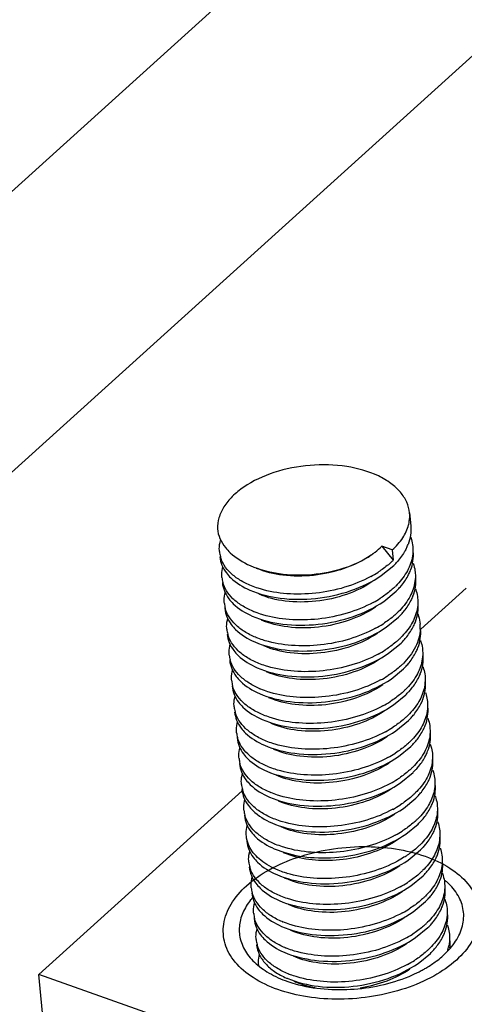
# Model space of a CAD drawing. Header units: millimetres. Extents: x -24622 to 57, y -1603 to 1112.
# Tile 62 of 219: x -23058.34 to -23051.43, y -316.62 to -301.3. Entities that reach past the tile are written whole.
import ezdxf

# ---------------------------------------------------------------- set-up
doc = ezdxf.new("R2010")
doc.units = ezdxf.units.MM
doc.layers.add('02___PRT_ALL_AXES', color=7, linetype='Continuous')

msp = doc.modelspace()

# ---------------------------------------------------------------- linework, layer by layer
at = {"color": 7, "linetype": 'Continuous'}
for p, q in [((-23062.006, -307.177), (-23004.682, -255.335)), ((-23061.626, -311.201), (-23004.302, -259.359)), ((-23052.709, -309.491), (-23052.53, -309.71)), ((-23052.545, -309.549), (-23052.709, -309.491)), ((-23052.545, -309.549), (-23052.53, -309.71)), ((-23052.883, -309.635), (-23052.872, -309.628)), ((-23052.716, -309.949), (-23052.523, -309.791)), ((-23052.678, -310.351), (-23052.485, -310.193)), ((-23052.103, -310.784), (-23051.397, -310.145)), ((-23052.64, -310.753), (-23052.446, -310.595)), ((-23052.602, -311.156), (-23052.408, -310.998)), ((-23052.564, -311.558), (-23052.37, -311.4)), ((-23052.526, -311.961), (-23052.332, -311.802)), ((-23052.488, -312.363), (-23052.294, -312.205)), ((-23052.45, -312.765), (-23052.256, -312.607)), ((-23052.411, -313.168), (-23052.218, -313.01)), ((-23058.041, -316.154), (-23054.88, -313.295)), ((-23052.373, -313.57), (-23052.18, -313.412)), ((-23052.335, -313.972), (-23052.142, -313.814)), ((-23054.379, -314.199), (-23054.216, -314.259)), ((-23054.086, -314.316), (-23054.236, -314.262)), ((-23052.297, -314.375), (-23052.104, -314.217)), ((-23054.228, -314.651), (-23054.197, -314.664)), ((-23052.259, -314.777), (-23052.066, -314.619)), ((-23052.221, -315.18), (-23052.028, -315.021)), ((-23052.183, -315.582), (-23051.99, -315.424)), ((-23052.145, -315.984), (-23051.952, -315.826)), ((-23057.585, -320.983), (-23058.041, -316.154)), ((-23052.33, -318.179), (-23058.041, -316.154)), ((-23054.076, -316.26), (-23054.045, -316.274))]:
    msp.add_line(p, q, dxfattribs=at)
for centre, radius, start, end in [((-23052.851, -309.016), 0.578, 345.8055, 346.7065), ((-23054.783, -309.533), 0.451, 185.4563, 195.3036), ((-23053.014, -309.188), 0.766, 333.5115, 338.9525), ((-23053.584, -308.591), 1.258, 304.4727, 305.7288), ((-23053.411, -308.817), 1.254, 312.6783, 314.5807), ((-23053.35, -308.95), 1.18, 314.5734, 317.5296), ((-23053.724, -308.402), 1.776, 298.4163, 302.4844), ((-23053.675, -308.48), 1.684, 302.5035, 302.9529), ((-23052.977, -309.589), 0.768, 333.3639, 338.8847), ((-23054.745, -309.936), 0.451, 185.4548, 195.26), ((-23053.373, -309.219), 1.254, 312.6786, 314.5807), ((-23053.312, -309.353), 1.179, 314.5733, 317.5452), ((-23053.686, -308.804), 1.776, 298.417, 302.4766), ((-23053.637, -308.882), 1.684, 302.4957, 302.9535), ((-23052.939, -309.992), 0.768, 333.3344, 338.8932), ((-23054.707, -310.338), 0.451, 185.4104, 195.2727), ((-23054.184, -309.253), 1.358, 247.0345, 247.6381), ((-23053.335, -309.621), 1.254, 312.6741, 314.5806), ((-23053.274, -309.755), 1.179, 314.5733, 317.5454), ((-23052.898, -310.396), 0.764, 333.7677, 339.1029), ((-23054.669, -310.74), 0.451, 185.4366, 195.295), ((-23053.647, -309.209), 1.773, 298.3992, 302.5925), ((-23053.598, -309.286), 1.681, 302.613, 302.9461), ((-23052.712, -310.758), 0.602, 357.8895, 5.38), ((-23054.144, -309.649), 1.365, 247.3807, 247.6405), ((-23053.297, -310.024), 1.255, 312.674, 314.5806), ((-23053.237, -310.157), 1.181, 314.5736, 317.4986), ((-23053.609, -309.611), 1.773, 298.4059, 302.6001), ((-23053.56, -309.689), 1.681, 302.6207, 302.945), ((-23052.863, -310.797), 0.768, 333.3613, 338.8878), ((-23054.631, -311.143), 0.451, 185.4511, 195.2565), ((-23053.258, -310.426), 1.254, 312.6785, 314.5807), ((-23053.198, -310.56), 1.179, 314.5733, 317.5453), ((-23054.593, -311.545), 0.451, 185.4088, 195.2776), ((-23053.572, -310.011), 1.776, 298.4167, 302.4778), ((-23053.523, -310.089), 1.684, 302.4969, 302.9534), ((-23052.825, -311.199), 0.768, 333.3444, 338.8995), ((-23054.071, -310.461), 1.357, 246.9764, 247.6376), ((-23053.22, -310.828), 1.254, 312.6735, 314.5806), ((-23053.484, -310.494), 1.681, 302.6289, 302.945), ((-23053.16, -310.962), 1.179, 314.5733, 317.5437), ((-23052.786, -311.602), 0.767, 333.4456, 338.9124), ((-23054.555, -311.948), 0.451, 185.4417, 195.307), ((-23053.533, -310.416), 1.773, 298.3975, 302.6082), ((-23054.029, -310.855), 1.366, 247.4134, 247.6407), ((-23053.183, -311.231), 1.255, 312.6746, 314.5806), ((-23053.122, -311.365), 1.179, 314.5734, 317.5383), ((-23053.495, -310.818), 1.773, 298.4075, 302.5838), ((-23053.446, -310.896), 1.681, 302.6042, 302.9461), ((-23052.749, -312.004), 0.768, 333.3588, 338.8906), ((-23054.517, -312.35), 0.451, 185.4623, 195.2615), ((-23053.144, -311.633), 1.254, 312.6788, 314.5807), ((-23053.084, -311.767), 1.179, 314.5733, 317.5453), ((-23054.479, -312.752), 0.451, 185.4076, 195.2821), ((-23053.458, -311.218), 1.776, 298.4176, 302.47), ((-23053.409, -311.296), 1.684, 302.489, 302.954), ((-23052.711, -312.406), 0.767, 333.3594, 338.9071), ((-23053.955, -311.663), 1.362, 247.2348, 247.64), ((-23053.106, -312.036), 1.254, 312.6732, 314.5806), ((-23053.046, -312.169), 1.179, 314.5733, 317.5416), ((-23053.419, -311.623), 1.773, 298.397, 302.6139), ((-23053.369, -311.701), 1.681, 302.6346, 302.9447), ((-23052.672, -312.809), 0.767, 333.4329, 338.9106), ((-23054.441, -313.155), 0.451, 185.4464, 195.3076), ((-23053.915, -312.062), 1.367, 247.4597, 247.6417), ((-23053.068, -312.438), 1.255, 312.6755, 314.5807), ((-23053.008, -312.572), 1.179, 314.5734, 317.5385), ((-23053.381, -312.025), 1.774, 298.4096, 302.5613), ((-23053.332, -312.102), 1.682, 302.5814, 302.9477), ((-23052.635, -313.211), 0.768, 333.3619, 338.8806), ((-23054.403, -313.557), 0.451, 185.4616, 195.2706), ((-23053.03, -312.84), 1.254, 312.6786, 314.5807), ((-23052.97, -312.974), 1.179, 314.5733, 317.5451), ((-23052.597, -313.613), 0.767, 333.3719, 338.9132), ((-23053.344, -312.425), 1.776, 298.4172, 302.4748), ((-23053.295, -312.503), 1.684, 302.4938, 302.9536), ((-23053.841, -312.871), 1.361, 247.1937, 247.6396), ((-23052.994, -313.241), 1.256, 312.6462, 314.5805), ((-23052.932, -313.377), 1.179, 314.5733, 317.5399), ((-23052.558, -314.016), 0.767, 333.4355, 338.9091), ((-23054.327, -314.362), 0.451, 185.4518, 195.3061), ((-23053.715, -313.029), 1.622, 253.1086, 253.3132), ((-23052.954, -313.645), 1.254, 312.6768, 314.5807), ((-23052.894, -313.779), 1.179, 314.5734, 317.5386), ((-23054.289, -314.764), 0.451, 185.4585, 195.264), ((-23053.267, -313.231), 1.775, 298.4128, 302.5251), ((-23053.218, -313.309), 1.683, 302.5448, 302.9501), ((-23052.521, -314.418), 0.768, 333.3664, 338.8826), ((-23052.414, -315.519), 1.077, 49.0207, 50.1405), ((-23052.377, -315.477), 1.021, 45.7467, 49.0396), ((-23052.916, -314.048), 1.254, 312.6786, 314.5807), ((-23053.181, -313.71), 1.684, 302.495, 302.9535), ((-23052.856, -314.181), 1.179, 314.5733, 317.5452), ((-23052.483, -314.82), 0.768, 333.3258, 338.8923), ((-23054.251, -315.166), 0.451, 185.4124, 195.2914), ((-23053.23, -313.632), 1.776, 298.417, 302.4759), ((-23053.727, -314.08), 1.36, 247.1191, 247.6389), ((-23052.878, -314.45), 1.254, 312.6747, 314.5806), ((-23052.817, -314.584), 1.179, 314.5733, 317.5456), ((-23053.191, -314.037), 1.773, 298.4009, 302.577), ((-23053.142, -314.115), 1.682, 302.5973, 302.9471), ((-23052.444, -315.223), 0.767, 333.4328, 338.9048), ((-23054.212, -315.569), 0.451, 185.4563, 195.3036), ((-23052.33, -315.575), 0.678, 341.0671, 348.5002), ((-23052.256, -315.667), 0.611, 352.9601, 5.3505), ((-23053.688, -314.478), 1.364, 247.3459, 247.6403), ((-23052.84, -314.852), 1.254, 312.6783, 314.5807), ((-23052.78, -314.986), 1.179, 314.5734, 317.5392), ((-23054.178, -315.972), 0.448, 184.3563, 185.4245), ((-23053.154, -314.437), 1.776, 298.4163, 302.4844), ((-23053.105, -314.515), 1.684, 302.5035, 302.9529), ((-23053.639, -314.856), 1.391, 247.7714, 248.4231), ((-23053.123, -314.156), 2.194, 293.9742, 297.9266), ((-23053.043, -314.311), 2.02, 297.9804, 298.9973), ((-23053.552, -314.481), 1.887, 249.6267, 250.4826), ((-23053.654, -314.989), 1.334, 246.3463, 247.1765), ((-23053.513, -314.368), 2.007, 250.5006, 254.2797)]:
    msp.add_arc(centre, radius, start, end, dxfattribs=at)
for points, start_tangent, end_tangent in [([(-23052.276, -308.974), (-23052.32, -308.807), (-23052.418, -308.652), (-23052.567, -308.514), (-23052.761, -308.399), (-23053.254, -308.252), (-23053.823, -308.234), (-23054.384, -308.346), (-23054.854, -308.572), (-23055.032, -308.718), (-23055.163, -308.879), (-23055.241, -309.049), (-23055.265, -309.221)], (-0.094241, 0.995549), (0.026763, -0.999642)), ([(-23052.288, -309.149), (-23052.28, -309.105), (-23052.276, -308.974)], (0.229926, 0.973208), (-0.094241, 0.995549)), ([(-23055.265, -309.221), (-23055.224, -309.371), (-23055.139, -309.512)], (0.116459, -0.993196), (0.62144, -0.783462)), ([(-23052.545, -309.549), (-23052.381, -309.36), (-23052.291, -309.158)], (0.741683, 0.670751), (0.2452, 0.969472)), ([(-23052.257, -309.173), (-23052.261, -309.318), (-23052.299, -309.463)], (0.093913, -0.99558), (-0.358461, -0.933545)), ([(-23055.232, -309.576), (-23055.234, -309.532), (-23055.215, -309.4)], (-0.094566, 0.995519), (0.280345, 0.959899)), ([(-23052.258, -309.352), (-23052.247, -309.388), (-23052.227, -309.495)], (0.327696, -0.944783), (0.093733, -0.995597)), ([(-23055.139, -309.512), (-23055.065, -309.592), (-23054.752, -309.793)], (0.62144, -0.783462), (0.915951, -0.40129)), ([(-23052.85, -309.612), (-23052.811, -309.583), (-23052.709, -309.491)], (0.811747, 0.584009), (0.698498, 0.715612)), ([(-23052.328, -309.529), (-23052.359, -309.585), (-23052.48, -309.747)], (-0.445412, -0.895326), (-0.674993, -0.737824)), ([(-23052.261, -309.866), (-23052.223, -309.72), (-23052.219, -309.575)], (0.359548, 0.933127), (-0.094355, 0.995539)), ([(-23052.227, -309.495), (-23052.224, -309.54), (-23052.236, -309.675)], (0.093733, -0.995597), (-0.198307, -0.98014)), ([(-23055.225, -309.657), (-23055.193, -309.785), (-23055.124, -309.906)], (0.094536, -0.995521), (0.600658, -0.799506)), ([(-23054.736, -310.108), (-23054.914, -310.018), (-23055.056, -309.91), (-23055.158, -309.787), (-23055.218, -309.652)], (-0.925674, 0.378323), (-0.263736, 0.964595)), ([(-23054.752, -309.793), (-23054.304, -309.917), (-23053.794, -309.93), (-23053.293, -309.83), (-23052.872, -309.628)], (0.915951, -0.40129), (0.824356, 0.566072)), ([(-23052.883, -309.635), (-23053.293, -309.839), (-23053.771, -309.945), (-23054.247, -309.943), (-23054.654, -309.836)], (-0.824199, -0.5663), (-0.915875, 0.401464)), ([(-23052.56, -309.739), (-23052.606, -309.779), (-23052.76, -309.892)], (-0.735066, -0.677996), (-0.839114, -0.543956)), ([(-23052.236, -309.675), (-23052.325, -309.9), (-23052.492, -310.112)], (-0.198307, -0.98014), (-0.712152, -0.702026)), ([(-23052.22, -309.753), (-23052.209, -309.788), (-23052.189, -309.897)], (0.330985, -0.943636), (0.094355, -0.995539)), ([(-23055.194, -309.979), (-23055.196, -309.936), (-23055.178, -309.805)], (-0.094536, 0.995521), (0.274798, 0.961502)), ([(-23055.124, -309.906), (-23055.056, -309.984), (-23054.76, -310.175)], (0.600658, -0.799506), (0.915975, -0.401235)), ([(-23052.189, -309.897), (-23052.186, -309.939), (-23052.197, -310.068)], (0.094355, -0.995539), (-0.184283, -0.982873)), ([(-23055.187, -310.059), (-23055.155, -310.187), (-23055.086, -310.309)], (0.093721, -0.995599), (0.600259, -0.799806)), ([(-23054.714, -310.503), (-23054.886, -310.414), (-23055.023, -310.308), (-23055.122, -310.186), (-23055.18, -310.054)], (-0.920733, 0.390193), (-0.262995, 0.964797)), ([(-23054.76, -310.175), (-23054.287, -310.3), (-23053.737, -310.303), (-23053.187, -310.182), (-23052.716, -309.949)], (0.915975, -0.401235), (0.824457, 0.565924)), ([(-23052.845, -310.037), (-23053.255, -310.241), (-23053.732, -310.347), (-23054.209, -310.345), (-23054.616, -310.238)], (-0.824381, -0.566035), (-0.915781, 0.401679)), ([(-23052.879, -309.963), (-23053.286, -310.131), (-23053.735, -310.222), (-23054.186, -310.23), (-23054.596, -310.157)], (-0.879057, -0.476716), (-0.958356, 0.285575)), ([(-23052.197, -310.068), (-23052.284, -310.298), (-23052.454, -310.515)], (-0.184283, -0.982873), (-0.712152, -0.702026)), ([(-23052.442, -310.149), (-23052.397, -310.097), (-23052.291, -309.934)], (0.67479, 0.73801), (0.447703, 0.894182)), ([(-23052.223, -310.268), (-23052.185, -310.123), (-23052.181, -309.977)], (0.359399, 0.933184), (-0.094591, 0.995516)), ([(-23055.156, -310.381), (-23055.158, -310.337), (-23055.139, -310.206)], (-0.093721, 0.995599), (0.277486, 0.96073)), ([(-23054.596, -310.157), (-23054.632, -310.146), (-23054.736, -310.108)], (-0.958356, 0.285575), (-0.925674, 0.378323)), ([(-23052.522, -310.141), (-23052.568, -310.181), (-23052.722, -310.295)], (-0.735062, -0.678), (-0.839109, -0.543964)), ([(-23052.182, -310.155), (-23052.171, -310.19), (-23052.151, -310.299)], (0.331315, -0.94352), (0.094591, -0.995516)), ([(-23055.086, -310.309), (-23055.018, -310.386), (-23054.722, -310.578)], (0.600259, -0.799806), (0.915964, -0.401261)), ([(-23054.722, -310.578), (-23054.249, -310.702), (-23053.699, -310.706), (-23053.149, -310.584), (-23052.678, -310.351)], (0.915964, -0.401261), (0.824457, 0.565924)), ([(-23052.841, -310.366), (-23053.247, -310.533), (-23053.697, -310.624), (-23054.147, -310.633), (-23054.557, -310.56)], (-0.879054, -0.476723), (-0.958543, 0.284947)), ([(-23052.404, -310.551), (-23052.359, -310.499), (-23052.253, -310.336)], (0.674788, 0.738012), (0.448155, 0.893956)), ([(-23052.151, -310.299), (-23052.148, -310.342), (-23052.159, -310.47)], (0.094591, -0.995516), (-0.184082, -0.982911)), ([(-23055.149, -310.461), (-23055.117, -310.589), (-23055.048, -310.71)], (0.094216, -0.995552), (0.599482, -0.800388)), ([(-23054.669, -310.909), (-23054.843, -310.82), (-23054.983, -310.712), (-23055.083, -310.59), (-23055.142, -310.457)], (-0.923079, 0.384609), (-0.263171, 0.964749)), ([(-23054.557, -310.56), (-23054.594, -310.548), (-23054.701, -310.509)], (-0.958543, 0.284947), (-0.924792, 0.380473)), ([(-23052.807, -310.44), (-23053.217, -310.643), (-23053.694, -310.75), (-23054.171, -310.748), (-23054.578, -310.641)], (-0.824281, -0.566181), (-0.915879, 0.401455)), ([(-23052.159, -310.47), (-23052.246, -310.701), (-23052.416, -310.917)], (-0.184082, -0.982911), (-0.712152, -0.702026)), ([(-23052.184, -310.668), (-23052.147, -310.524), (-23052.143, -310.38)], (0.35603, 0.934475), (-0.094079, 0.995565)), ([(-23055.118, -310.783), (-23055.12, -310.74), (-23055.101, -310.61)], (-0.094216, 0.995552), (0.274789, 0.961504)), ([(-23052.484, -310.544), (-23052.53, -310.584), (-23052.684, -310.697)], (-0.735115, -0.677942), (-0.839181, -0.543852)), ([(-23052.15, -310.542), (-23052.137, -310.581), (-23052.112, -310.702)], (0.355639, -0.934623), (0.094079, -0.995565)), ([(-23055.048, -310.71), (-23054.98, -310.788), (-23054.684, -310.98)], (0.599482, -0.800388), (0.915957, -0.401276)), ([(-23054.684, -310.98), (-23054.211, -311.105), (-23053.661, -311.108), (-23053.111, -310.987), (-23052.64, -310.753)], (0.915957, -0.401276), (0.824461, 0.565919)), ([(-23052.804, -310.768), (-23053.21, -310.936), (-23053.659, -311.027), (-23054.11, -311.035), (-23054.52, -310.962)], (-0.879173, -0.476502), (-0.958435, 0.28531)), ([(-23052.11, -310.78), (-23052.131, -310.92), (-23052.184, -311.058), (-23052.378, -311.32)], (-0.036648, -0.999328), (-0.712152, -0.702026)), ([(-23052.367, -310.954), (-23052.321, -310.901), (-23052.213, -310.733)], (0.675394, 0.737457), (0.441422, 0.8973)), ([(-23052.147, -311.073), (-23052.109, -310.927), (-23052.105, -310.782)], (0.359497, 0.933146), (-0.094437, 0.995531)), ([(-23055.111, -310.864), (-23055.079, -310.992), (-23055.01, -311.114)], (0.094467, -0.995528), (0.600709, -0.799468)), ([(-23054.619, -311.316), (-23054.797, -311.227), (-23054.941, -311.118), (-23055.044, -310.994), (-23055.104, -310.859)], (-0.92667, 0.375876), (-0.263584, 0.964636)), ([(-23054.52, -310.962), (-23054.557, -310.95), (-23054.663, -310.911)], (-0.958435, 0.28531), (-0.924814, 0.380419)), ([(-23052.769, -310.842), (-23053.179, -311.046), (-23053.656, -311.152), (-23054.132, -311.15), (-23054.54, -311.043)], (-0.824364, -0.56606), (-0.915788, 0.401662)), ([(-23052.446, -310.946), (-23052.492, -310.986), (-23052.646, -311.1)], (-0.735116, -0.677942), (-0.839191, -0.543837)), ([(-23052.106, -310.96), (-23052.095, -310.995), (-23052.074, -311.104)], (0.331105, -0.943594), (0.094437, -0.995531)), ([(-23055.08, -311.186), (-23055.082, -311.143), (-23055.063, -311.012)], (-0.094467, 0.995528), (0.275183, 0.961392)), ([(-23055.01, -311.114), (-23054.941, -311.191), (-23054.645, -311.382)], (0.600709, -0.799468), (0.915977, -0.40123)), ([(-23052.328, -311.356), (-23052.283, -311.304), (-23052.177, -311.141)], (0.674789, 0.738011), (0.447743, 0.894162)), ([(-23052.074, -311.104), (-23052.072, -311.146), (-23052.083, -311.275)], (0.094437, -0.995531), (-0.184188, -0.982891)), ([(-23055.073, -311.266), (-23055.041, -311.394), (-23054.972, -311.516)], (0.093691, -0.995601), (0.600248, -0.799814)), ([(-23054.602, -311.71), (-23054.772, -311.621), (-23054.909, -311.514), (-23055.008, -311.393), (-23055.066, -311.262)], (-0.920336, 0.39113), (-0.262931, 0.964815)), ([(-23054.645, -311.382), (-23054.173, -311.507), (-23053.623, -311.511), (-23053.073, -311.389), (-23052.602, -311.156)], (0.915977, -0.40123), (0.824457, 0.565924)), ([(-23052.731, -311.245), (-23053.141, -311.448), (-23053.618, -311.555), (-23054.094, -311.552), (-23054.502, -311.445)], (-0.824303, -0.56615), (-0.915875, 0.401464)), ([(-23052.765, -311.171), (-23053.172, -311.338), (-23053.622, -311.429), (-23054.072, -311.437), (-23054.482, -311.364)], (-0.879116, -0.476607), (-0.958318, 0.285703)), ([(-23052.083, -311.275), (-23052.17, -311.505), (-23052.34, -311.722)], (-0.184188, -0.982891), (-0.712152, -0.702026)), ([(-23052.109, -311.475), (-23052.071, -311.33), (-23052.067, -311.184)], (0.359298, 0.933223), (-0.094542, 0.995521)), ([(-23055.042, -311.588), (-23055.044, -311.544), (-23055.025, -311.414)], (-0.093691, 0.995601), (0.277445, 0.960742)), ([(-23054.482, -311.364), (-23054.518, -311.353), (-23054.619, -311.316)], (-0.958318, 0.285703), (-0.92667, 0.375876)), ([(-23052.408, -311.348), (-23052.454, -311.389), (-23052.607, -311.502)], (-0.735063, -0.677999), (-0.83911, -0.543963)), ([(-23052.068, -311.362), (-23052.057, -311.398), (-23052.036, -311.506)], (0.330787, -0.943706), (0.094542, -0.995521)), ([(-23054.972, -311.516), (-23054.904, -311.593), (-23054.607, -311.785)], (0.600248, -0.799814), (0.915963, -0.401264)), ([(-23054.607, -311.785), (-23054.135, -311.909), (-23053.584, -311.913), (-23053.035, -311.791), (-23052.564, -311.558)], (0.915963, -0.401264), (0.824458, 0.565924)), ([(-23052.727, -311.573), (-23053.133, -311.74), (-23053.582, -311.831), (-23054.033, -311.84), (-23054.443, -311.767)], (-0.879056, -0.476719), (-0.958559, 0.284894)), ([(-23052.29, -311.758), (-23052.245, -311.706), (-23052.139, -311.543)], (0.67481, 0.737991), (0.448001, 0.894033)), ([(-23052.071, -311.877), (-23052.033, -311.732), (-23052.029, -311.587)], (0.359108, 0.933296), (-0.093805, 0.995591)), ([(-23052.036, -311.506), (-23052.034, -311.549), (-23052.045, -311.678)], (0.094542, -0.995521), (-0.185806, -0.982586)), ([(-23055.034, -311.668), (-23055.003, -311.797), (-23054.934, -311.918)], (0.094306, -0.995543), (0.599464, -0.800401)), ([(-23054.554, -312.116), (-23054.728, -312.027), (-23054.868, -311.92), (-23054.969, -311.797), (-23055.028, -311.664)], (-0.923299, 0.384082), (-0.263252, 0.964727)), ([(-23054.443, -311.767), (-23054.48, -311.755), (-23054.587, -311.716)], (-0.958559, 0.284894), (-0.924788, 0.380484)), ([(-23052.693, -311.647), (-23053.103, -311.85), (-23053.58, -311.957), (-23054.056, -311.955), (-23054.464, -311.848)], (-0.824343, -0.56609), (-0.915801, 0.401633)), ([(-23052.37, -311.751), (-23052.416, -311.791), (-23052.57, -311.904)], (-0.735122, -0.677935), (-0.839191, -0.543837)), ([(-23052.045, -311.678), (-23052.132, -311.908), (-23052.302, -312.124)], (-0.185806, -0.982586), (-0.712152, -0.702026)), ([(-23055.004, -311.99), (-23055.006, -311.947), (-23054.987, -311.817)], (-0.094306, 0.995543), (0.274654, 0.961543)), ([(-23052.029, -311.767), (-23052.018, -311.802), (-23051.998, -311.909)], (0.326339, -0.945253), (0.093805, -0.995591)), ([(-23054.934, -311.918), (-23054.866, -311.995), (-23054.569, -312.187)], (0.599464, -0.800401), (0.915957, -0.401277)), ([(-23054.569, -312.187), (-23054.097, -312.312), (-23053.546, -312.315), (-23052.997, -312.194), (-23052.526, -311.961)], (0.915957, -0.401277), (0.82446, 0.56592)), ([(-23052.655, -312.049), (-23053.065, -312.253), (-23053.542, -312.359), (-23054.018, -312.357), (-23054.426, -312.25)], (-0.824339, -0.566096), (-0.915861, 0.401494)), ([(-23052.69, -311.975), (-23053.096, -312.143), (-23053.545, -312.234), (-23053.996, -312.242), (-23054.406, -312.169)], (-0.879183, -0.476484), (-0.958423, 0.285352)), ([(-23052.252, -312.161), (-23052.207, -312.108), (-23052.101, -311.944)], (0.67488, 0.737928), (0.446438, 0.894815)), ([(-23052.033, -312.28), (-23051.995, -312.134), (-23051.991, -311.989)], (0.359449, 0.933165), (-0.094506, 0.995524)), ([(-23051.998, -311.909), (-23051.996, -311.954), (-23052.008, -312.089)], (0.093805, -0.995591), (-0.19918, -0.979963)), ([(-23054.996, -312.071), (-23054.965, -312.199), (-23054.896, -312.321)], (0.094679, -0.995508), (0.600465, -0.799651)), ([(-23054.504, -312.524), (-23054.683, -312.434), (-23054.826, -312.326), (-23054.93, -312.202), (-23054.99, -312.067)], (-0.926822, 0.3755), (-0.26379, 0.96458)), ([(-23054.406, -312.169), (-23054.443, -312.157), (-23054.549, -312.118)], (-0.958423, 0.285352), (-0.924815, 0.380417)), ([(-23052.332, -312.153), (-23052.378, -312.193), (-23052.531, -312.307)], (-0.735109, -0.677949), (-0.83918, -0.543854)), ([(-23052.008, -312.089), (-23052.096, -312.315), (-23052.264, -312.527)], (-0.19918, -0.979963), (-0.712152, -0.702026)), ([(-23051.992, -312.167), (-23051.981, -312.202), (-23051.96, -312.311)], (0.331187, -0.943565), (0.094506, -0.995524)), ([(-23054.966, -312.393), (-23054.968, -312.35), (-23054.949, -312.22)], (-0.094679, 0.995508), (0.273964, 0.96174)), ([(-23054.896, -312.321), (-23054.827, -312.398), (-23054.531, -312.589)], (0.600465, -0.799651), (0.915969, -0.401249)), ([(-23054.531, -312.589), (-23054.059, -312.714), (-23053.508, -312.718), (-23052.959, -312.596), (-23052.488, -312.363)], (0.915969, -0.401249), (0.824457, 0.565925)), ([(-23052.214, -312.563), (-23052.169, -312.511), (-23052.063, -312.348)], (0.674789, 0.738011), (0.447781, 0.894143)), ([(-23051.96, -312.311), (-23051.958, -312.353), (-23051.968, -312.482)], (0.094506, -0.995524), (-0.184179, -0.982893)), ([(-23054.958, -312.473), (-23054.927, -312.601), (-23054.858, -312.723)], (0.093671, -0.995603), (0.600171, -0.799872)), ([(-23054.482, -312.92), (-23054.655, -312.83), (-23054.793, -312.723), (-23054.893, -312.601), (-23054.952, -312.469)], (-0.922095, 0.386963), (-0.263032, 0.964787)), ([(-23052.617, -312.452), (-23053.027, -312.655), (-23053.504, -312.762), (-23053.98, -312.759), (-23054.388, -312.652)], (-0.824322, -0.566122), (-0.915817, 0.401597)), ([(-23052.651, -312.378), (-23053.058, -312.545), (-23053.507, -312.636), (-23053.958, -312.645), (-23054.368, -312.571)], (-0.879107, -0.476625), (-0.958315, 0.285714)), ([(-23051.968, -312.482), (-23052.056, -312.713), (-23052.226, -312.929)], (-0.184179, -0.982893), (-0.712152, -0.702026)), ([(-23051.995, -312.682), (-23051.956, -312.537), (-23051.953, -312.391)], (0.359175, 0.93327), (-0.094481, 0.995527)), ([(-23054.928, -312.795), (-23054.93, -312.752), (-23054.911, -312.621)], (-0.093671, 0.995603), (0.277305, 0.960782)), ([(-23054.368, -312.571), (-23054.403, -312.56), (-23054.504, -312.524)], (-0.958315, 0.285714), (-0.926822, 0.3755)), ([(-23052.294, -312.555), (-23052.34, -312.596), (-23052.493, -312.709)], (-0.735059, -0.678003), (-0.839104, -0.543971)), ([(-23051.954, -312.57), (-23051.943, -312.605), (-23051.922, -312.713)], (0.330122, -0.943938), (0.094481, -0.995527)), ([(-23054.858, -312.723), (-23054.79, -312.8), (-23054.493, -312.992)], (0.600171, -0.799872), (0.915961, -0.401266)), ([(-23054.493, -312.992), (-23054.021, -313.116), (-23053.47, -313.12), (-23052.921, -312.998), (-23052.45, -312.765)], (0.915961, -0.401266), (0.824458, 0.565924)), ([(-23052.613, -312.78), (-23053.019, -312.947), (-23053.469, -313.039), (-23053.919, -313.047), (-23054.329, -312.974)], (-0.87905, -0.47673), (-0.958488, 0.285134)), ([(-23052.176, -312.966), (-23052.131, -312.913), (-23052.025, -312.75)], (0.674837, 0.737967), (0.447768, 0.89415)), ([(-23051.957, -313.085), (-23051.918, -312.939), (-23051.915, -312.794)], (0.359134, 0.933286), (-0.093776, 0.995593)), ([(-23051.922, -312.713), (-23051.92, -312.756), (-23051.931, -312.887)], (0.094481, -0.995527), (-0.187983, -0.982172)), ([(-23054.92, -312.876), (-23054.889, -313.004), (-23054.82, -313.125)], (0.094391, -0.995535), (0.599488, -0.800383)), ([(-23054.439, -313.324), (-23054.614, -313.235), (-23054.754, -313.127), (-23054.855, -313.005), (-23054.914, -312.871)], (-0.923609, 0.383335), (-0.263328, 0.964706)), ([(-23054.329, -312.974), (-23054.366, -312.962), (-23054.473, -312.923)], (-0.958488, 0.285134), (-0.924809, 0.380432)), ([(-23052.579, -312.854), (-23052.989, -313.058), (-23053.466, -313.164), (-23053.942, -313.162), (-23054.35, -313.055)], (-0.824372, -0.566048), (-0.915837, 0.401551)), ([(-23052.256, -312.958), (-23052.302, -312.998), (-23052.455, -313.111)], (-0.735125, -0.677932), (-0.839194, -0.543832)), ([(-23051.931, -312.887), (-23052.018, -313.116), (-23052.188, -313.331)], (-0.187983, -0.982172), (-0.712152, -0.702026)), ([(-23051.915, -312.975), (-23051.904, -313.009), (-23051.884, -313.116)], (0.326305, -0.945264), (0.093776, -0.995593)), ([(-23054.89, -313.197), (-23054.892, -313.154), (-23054.873, -313.025)], (-0.094391, 0.995535), (0.274523, 0.961581)), ([(-23054.82, -313.125), (-23054.752, -313.202), (-23054.455, -313.394)], (0.599488, -0.800383), (0.915957, -0.401276)), ([(-23051.884, -313.116), (-23051.882, -313.161), (-23051.894, -313.297)], (0.093776, -0.995593), (-0.199223, -0.979954)), ([(-23054.882, -313.278), (-23054.851, -313.406), (-23054.781, -313.528)], (0.094663, -0.995509), (0.60049, -0.799632)), ([(-23054.39, -313.731), (-23054.569, -313.641), (-23054.712, -313.533), (-23054.816, -313.409), (-23054.876, -313.274)], (-0.926801, 0.375554), (-0.263802, 0.964577)), ([(-23054.455, -313.394), (-23053.983, -313.519), (-23053.432, -313.522), (-23052.883, -313.401), (-23052.411, -313.168)], (0.915957, -0.401276), (0.82446, 0.565921)), ([(-23052.541, -313.256), (-23052.951, -313.46), (-23053.428, -313.566), (-23053.904, -313.564), (-23054.312, -313.457)], (-0.824302, -0.566151), (-0.915833, 0.401558)), ([(-23052.575, -313.183), (-23052.982, -313.35), (-23053.431, -313.441), (-23053.882, -313.449), (-23054.291, -313.376)], (-0.879186, -0.476478), (-0.958414, 0.285383)), ([(-23052.138, -313.368), (-23052.093, -313.316), (-23051.987, -313.152)], (0.674878, 0.737929), (0.446633, 0.894717)), ([(-23051.919, -313.487), (-23051.88, -313.342), (-23051.877, -313.196)], (0.359615, 0.933101), (-0.094204, 0.995553)), ([(-23054.852, -313.6), (-23054.854, -313.557), (-23054.835, -313.427)], (-0.094663, 0.995509), (0.274025, 0.961723)), ([(-23054.291, -313.376), (-23054.329, -313.364), (-23054.435, -313.326)], (-0.958414, 0.285383), (-0.924822, 0.380399)), ([(-23052.218, -313.36), (-23052.264, -313.4), (-23052.417, -313.514)], (-0.735099, -0.67796), (-0.839165, -0.543877)), ([(-23051.894, -313.297), (-23051.982, -313.522), (-23052.15, -313.734)], (-0.199223, -0.979954), (-0.712152, -0.702026)), ([(-23051.878, -313.374), (-23051.867, -313.41), (-23051.846, -313.518)], (0.33054, -0.943792), (0.094204, -0.995553)), ([(-23054.781, -313.528), (-23054.713, -313.605), (-23054.417, -313.797)], (0.60049, -0.799632), (0.91597, -0.401246)), ([(-23054.417, -313.797), (-23053.945, -313.921), (-23053.394, -313.925), (-23052.845, -313.803), (-23052.373, -313.57)], (0.91597, -0.401246), (0.824457, 0.565924)), ([(-23052.537, -313.585), (-23052.943, -313.752), (-23053.393, -313.843), (-23053.844, -313.852), (-23054.254, -313.778)], (-0.879095, -0.476647), (-0.958317, 0.285706)), ([(-23052.1, -313.77), (-23052.055, -313.718), (-23051.949, -313.555)], (0.674791, 0.738009), (0.447735, 0.894166)), ([(-23051.846, -313.518), (-23051.844, -313.561), (-23051.854, -313.69)], (0.094204, -0.995553), (-0.185341, -0.982674)), ([(-23054.844, -313.68), (-23054.811, -313.813), (-23054.737, -313.938)], (0.094071, -0.995565), (0.613225, -0.789908)), ([(-23054.369, -314.126), (-23054.541, -314.037), (-23054.68, -313.93), (-23054.779, -313.808), (-23054.838, -313.676)], (-0.921817, 0.387626), (-0.263183, 0.964746)), ([(-23054.254, -313.778), (-23054.289, -313.767), (-23054.39, -313.731)], (-0.958317, 0.285706), (-0.926801, 0.375554)), ([(-23052.503, -313.659), (-23052.913, -313.862), (-23053.39, -313.969), (-23053.866, -313.967), (-23054.274, -313.859)], (-0.824391, -0.566021), (-0.915807, 0.40162)), ([(-23051.854, -313.69), (-23051.942, -313.92), (-23052.112, -314.136)], (-0.185341, -0.982674), (-0.712152, -0.702026)), ([(-23051.881, -313.889), (-23051.842, -313.744), (-23051.839, -313.599)], (0.359078, 0.933307), (-0.094421, 0.995532)), ([(-23054.814, -314.002), (-23054.816, -313.961), (-23054.8, -313.839)], (-0.094071, 0.995565), (0.256213, 0.96662)), ([(-23052.18, -313.763), (-23052.226, -313.803), (-23052.379, -313.916)], (-0.735061, -0.678), (-0.839107, -0.543966)), ([(-23051.84, -313.777), (-23051.828, -313.813), (-23051.808, -313.92)], (0.32954, -0.944142), (0.094421, -0.995532)), ([(-23054.761, -314.177), (-23054.781, -314.134), (-23054.814, -314.002)], (-0.466605, 0.884466), (-0.094071, 0.995565)), ([(-23054.737, -313.938), (-23054.67, -314.013), (-23054.379, -314.199)], (0.613225, -0.789908), (0.916028, -0.401115)), ([(-23054.216, -314.259), (-23053.757, -314.337), (-23053.251, -314.314), (-23052.758, -314.188), (-23052.335, -313.972)], (0.956857, -0.290561), (0.824483, 0.565887)), ([(-23052.499, -313.987), (-23052.905, -314.154), (-23053.354, -314.246), (-23053.805, -314.254), (-23054.215, -314.181)], (-0.879052, -0.476725), (-0.9585, 0.285093)), ([(-23052.062, -314.173), (-23052.017, -314.12), (-23051.911, -313.957)], (0.674858, 0.737947), (0.447574, 0.894247)), ([(-23051.843, -314.292), (-23051.804, -314.146), (-23051.801, -314.001)], (0.359161, 0.933276), (-0.09375, 0.995596)), ([(-23051.808, -313.92), (-23051.806, -313.964), (-23051.817, -314.095)], (0.094421, -0.995532), (-0.189859, -0.981811)), ([(-23054.326, -316.389), (-23054.709, -316.204), (-23054.988, -315.961), (-23055.144, -315.676), (-23055.166, -315.37), (-23055.052, -315.062), (-23054.811, -314.774), (-23054.459, -314.525), (-23054.019, -314.333), (-23053.523, -314.21), (-23053.002, -314.165), (-23052.494, -314.201), (-23052.033, -314.315)], (-0.942532, 0.334117), (0.942532, -0.334117)), ([(-23054.806, -314.083), (-23054.775, -314.211), (-23054.706, -314.332)], (0.094486, -0.995526), (0.599653, -0.80026)), ([(-23054.318, -314.534), (-23054.59, -314.377), (-23054.761, -314.177)], (-0.925608, 0.378484), (-0.466605, 0.884466)), ([(-23054.215, -314.181), (-23054.252, -314.169), (-23054.359, -314.13)], (-0.9585, 0.285093), (-0.924806, 0.380439)), ([(-23052.465, -314.061), (-23052.83, -314.249), (-23053.255, -314.359), (-23053.691, -314.381), (-23054.086, -314.316)], (-0.824285, -0.566175), (-0.958928, 0.283648)), ([(-23052.142, -314.165), (-23052.186, -314.204), (-23052.331, -314.312)], (-0.735443, -0.677587), (-0.835345, -0.549725)), ([(-23051.817, -314.095), (-23051.905, -314.324), (-23052.074, -314.539)], (-0.189859, -0.981811), (-0.712152, -0.702026)), ([(-23051.801, -314.182), (-23051.79, -314.217), (-23051.77, -314.323)], (0.326307, -0.945264), (0.09375, -0.995596)), ([(-23054.776, -314.405), (-23054.778, -314.362), (-23054.759, -314.232)], (-0.094486, 0.995526), (0.274341, 0.961633)), ([(-23054.706, -314.332), (-23054.638, -314.409), (-23054.341, -314.601)], (0.599653, -0.80026), (0.915958, -0.401274)), ([(-23052.033, -314.315), (-23051.65, -314.5), (-23051.371, -314.743), (-23051.215, -315.028), (-23051.193, -315.335), (-23051.307, -315.642), (-23051.548, -315.93), (-23051.9, -316.179), (-23052.34, -316.371), (-23052.836, -316.494), (-23053.357, -316.539), (-23053.865, -316.503), (-23054.326, -316.389)], (0.942532, -0.334117), (-0.942532, 0.334117)), ([(-23052.331, -314.312), (-23052.363, -314.332), (-23052.463, -314.391)], (-0.835345, -0.549725), (-0.879647, -0.475628)), ([(-23051.77, -314.323), (-23051.768, -314.368), (-23051.78, -314.504)], (0.09375, -0.995596), (-0.199153, -0.979968)), ([(-23054.768, -314.485), (-23054.736, -314.614), (-23054.667, -314.735)], (0.094607, -0.995515), (0.600567, -0.799575)), ([(-23054.278, -314.937), (-23054.456, -314.848), (-23054.599, -314.739), (-23054.702, -314.616), (-23054.762, -314.481)], (-0.926246, 0.37692), (-0.263777, 0.964584)), ([(-23054.341, -314.601), (-23053.868, -314.726), (-23053.318, -314.729), (-23052.769, -314.608), (-23052.297, -314.375)], (0.915958, -0.401274), (0.824459, 0.565922)), ([(-23052.427, -314.463), (-23052.837, -314.667), (-23053.314, -314.774), (-23053.79, -314.771), (-23054.197, -314.664)], (-0.824397, -0.566012), (-0.915788, 0.401662)), ([(-23052.463, -314.391), (-23052.87, -314.558), (-23053.32, -314.648), (-23053.771, -314.656), (-23054.18, -314.582)], (-0.879647, -0.475628), (-0.957888, 0.287141)), ([(-23051.78, -314.504), (-23051.868, -314.729), (-23052.036, -314.941)], (-0.199153, -0.979968), (-0.712152, -0.702026)), ([(-23052.024, -314.575), (-23051.979, -314.523), (-23051.872, -314.359)], (0.674876, 0.737931), (0.446595, 0.894736)), ([(-23051.805, -314.694), (-23051.766, -314.549), (-23051.762, -314.403)], (0.359583, 0.933113), (-0.094282, 0.995546)), ([(-23054.738, -314.807), (-23054.74, -314.764), (-23054.721, -314.634)], (-0.094607, 0.995515), (0.274369, 0.961625)), ([(-23054.186, -314.581), (-23054.22, -314.57), (-23054.318, -314.534)], (-0.956857, 0.290561), (-0.925608, 0.378484)), ([(-23052.104, -314.567), (-23052.15, -314.608), (-23052.303, -314.721)], (-0.735083, -0.677977), (-0.839141, -0.543914)), ([(-23051.764, -314.581), (-23051.753, -314.617), (-23051.732, -314.725)], (0.330786, -0.943706), (0.094282, -0.995546)), ([(-23054.667, -314.735), (-23054.599, -314.812), (-23054.303, -315.004)], (0.600567, -0.799575), (0.915972, -0.401241)), ([(-23054.303, -315.004), (-23053.83, -315.128), (-23053.28, -315.132), (-23052.73, -315.01), (-23052.259, -314.777)], (0.915972, -0.401241), (0.824457, 0.565924)), ([(-23052.423, -314.792), (-23052.829, -314.959), (-23053.279, -315.05), (-23053.73, -315.059), (-23054.14, -314.985)], (-0.879076, -0.476681), (-0.958336, 0.285643)), ([(-23051.986, -314.977), (-23051.941, -314.925), (-23051.835, -314.762)], (0.67479, 0.73801), (0.447665, 0.894201)), ([(-23051.767, -315.097), (-23051.728, -314.951), (-23051.724, -314.806)], (0.359412, 0.933179), (-0.094605, 0.995515)), ([(-23051.732, -314.725), (-23051.73, -314.768), (-23051.74, -314.897)], (0.094282, -0.995546), (-0.184731, -0.982789)), ([(-23051.437, -315.187), (-23051.506, -314.956), (-23051.664, -314.746)], (-0.093886, 0.995583), (-0.715992, 0.698108)), ([(-23054.721, -314.963), (-23054.747, -314.995), (-23054.815, -315.092)], (-0.646963, -0.762522), (-0.517647, -0.855594)), ([(-23054.73, -314.887), (-23054.699, -315.016), (-23054.629, -315.137)], (0.093754, -0.995595), (0.600272, -0.799796)), ([(-23054.256, -315.333), (-23054.428, -315.244), (-23054.566, -315.136), (-23054.665, -315.015), (-23054.724, -314.883)], (-0.92131, 0.388829), (-0.263068, 0.964777)), ([(-23054.14, -314.985), (-23054.175, -314.974), (-23054.278, -314.937)], (-0.958336, 0.285643), (-0.926246, 0.37692)), ([(-23052.388, -314.866), (-23052.799, -315.069), (-23053.276, -315.176), (-23053.752, -315.174), (-23054.159, -315.067)], (-0.824275, -0.56619), (-0.915864, 0.401488)), ([(-23052.066, -314.97), (-23052.111, -315.01), (-23052.265, -315.123)], (-0.735062, -0.678), (-0.839108, -0.543965)), ([(-23051.74, -314.897), (-23051.828, -315.127), (-23051.998, -315.343)], (-0.184731, -0.982789), (-0.712152, -0.702026)), ([(-23054.815, -315.092), (-23054.905, -315.304), (-23054.922, -315.517)], (-0.517647, -0.855594), (0.093886, -0.995583)), ([(-23054.7, -315.209), (-23054.702, -315.166), (-23054.683, -315.035)], (-0.093754, 0.995595), (0.277497, 0.960727)), ([(-23051.726, -314.983), (-23051.715, -315.019), (-23051.694, -315.127)], (0.331416, -0.943485), (0.094605, -0.995515)), ([(-23054.629, -315.137), (-23054.561, -315.214), (-23054.265, -315.406)], (0.600272, -0.799796), (0.915965, -0.401258)), ([(-23054.265, -315.406), (-23053.792, -315.531), (-23053.242, -315.534), (-23052.692, -315.413), (-23052.221, -315.18)], (0.915965, -0.401258), (0.824457, 0.565924)), ([(-23052.35, -315.268), (-23052.761, -315.472), (-23053.238, -315.578), (-23053.714, -315.576), (-23054.121, -315.469)], (-0.824393, -0.566018), (-0.91578, 0.40168)), ([(-23052.385, -315.194), (-23052.791, -315.361), (-23053.24, -315.453), (-23053.691, -315.461), (-23054.101, -315.388)], (-0.879053, -0.476724), (-0.95852, 0.285025)), ([(-23051.948, -315.38), (-23051.903, -315.328), (-23051.797, -315.165)], (0.674785, 0.738015), (0.448288, 0.893889)), ([(-23051.729, -315.499), (-23051.69, -315.354), (-23051.686, -315.208)], (0.359231, 0.933249), (-0.093733, 0.995597)), ([(-23051.694, -315.127), (-23051.692, -315.17), (-23051.702, -315.298)], (0.094605, -0.995515), (-0.183764, -0.98297)), ([(-23051.578, -315.664), (-23051.462, -315.428), (-23051.437, -315.187)], (0.573487, 0.819215), (-0.093886, 0.995583)), ([(-23054.692, -315.29), (-23054.661, -315.418), (-23054.592, -315.539)], (0.094566, -0.995519), (0.599815, -0.800139)), ([(-23054.213, -315.737), (-23054.387, -315.648), (-23054.526, -315.54), (-23054.627, -315.418), (-23054.686, -315.285)], (-0.922845, 0.385171), (-0.263487, 0.964663)), ([(-23054.101, -315.388), (-23054.138, -315.376), (-23054.245, -315.337)], (-0.95852, 0.285025), (-0.924799, 0.380456)), ([(-23052.028, -315.372), (-23052.073, -315.412), (-23052.227, -315.526)], (-0.735108, -0.67795), (-0.839171, -0.543867)), ([(-23051.702, -315.298), (-23051.789, -315.529), (-23051.96, -315.746)], (-0.183764, -0.98297), (-0.712152, -0.702026)), ([(-23051.687, -315.389), (-23051.676, -315.424), (-23051.656, -315.53)], (0.326524, -0.945189), (0.093733, -0.995597)), ([(-23054.922, -315.517), (-23054.858, -315.738), (-23054.713, -315.94), (-23054.493, -316.113), (-23054.209, -316.25)], (0.093886, -0.995583), (0.937436, -0.348159)), ([(-23054.662, -315.612), (-23054.664, -315.569), (-23054.645, -315.439)], (-0.094566, 0.995519), (0.274195, 0.961674)), ([(-23054.592, -315.539), (-23054.523, -315.616), (-23054.227, -315.808)], (0.599815, -0.800139), (0.915959, -0.401272)), ([(-23054.227, -315.808), (-23053.754, -315.933), (-23053.204, -315.937), (-23052.654, -315.815), (-23052.183, -315.582)], (0.915959, -0.401272), (0.824458, 0.565924)), ([(-23051.91, -315.782), (-23051.865, -315.73), (-23051.758, -315.566)], (0.674868, 0.737938), (0.446637, 0.894715)), ([(-23051.656, -315.53), (-23051.653, -315.575), (-23051.666, -315.71)], (0.093733, -0.995597), (-0.198307, -0.98014)), ([(-23054.654, -315.692), (-23054.612, -315.844), (-23054.518, -315.984), (-23054.376, -316.108), (-23054.189, -316.211)], (0.094536, -0.995521), (0.915975, -0.401235)), ([(-23054.166, -316.143), (-23054.343, -316.054), (-23054.485, -315.946), (-23054.588, -315.822), (-23054.648, -315.688)], (-0.925674, 0.378323), (-0.263736, 0.964595)), ([(-23052.312, -315.671), (-23052.723, -315.874), (-23053.2, -315.981), (-23053.676, -315.978), (-23054.083, -315.871)], (-0.824199, -0.5663), (-0.915875, 0.401464)), ([(-23052.347, -315.597), (-23052.753, -315.764), (-23053.203, -315.855), (-23053.653, -315.864), (-23054.063, -315.79)], (-0.879163, -0.476522), (-0.958448, 0.285269)), ([(-23051.86, -315.947), (-23051.777, -315.88), (-23051.578, -315.664)], (0.801622, 0.597832), (0.573487, 0.819215)), ([(-23054.624, -316.006), (-23054.626, -315.965), (-23054.607, -315.841)], (-0.075959, 0.997111), (0.274798, 0.961502)), ([(-23054.063, -315.79), (-23054.1, -315.779), (-23054.207, -315.74)], (-0.958448, 0.285269), (-0.924812, 0.380423)), ([(-23051.99, -315.774), (-23052.035, -315.815), (-23052.189, -315.928)], (-0.735066, -0.677996), (-0.839114, -0.543956)), ([(-23054.171, -316.218), (-23053.699, -316.338), (-23053.154, -316.338), (-23052.611, -316.215), (-23052.145, -315.984)], (0.921693, -0.38792), (0.824457, 0.565924)), ([(-23052.309, -315.999), (-23052.715, -316.166), (-23053.165, -316.258), (-23053.616, -316.266), (-23054.025, -316.193)], (-0.879057, -0.476716), (-0.958356, 0.285575)), ([(-23052.063, -316.078), (-23052.01, -316.047), (-23051.86, -315.947)], (0.87462, 0.484808), (0.801622, 0.597832)), ([(-23054.025, -316.193), (-23054.058, -316.183), (-23054.151, -316.149)], (-0.958356, 0.285575), (-0.929917, 0.367769)), ([(-23054.057, -316.299), (-23053.137, -316.382), (-23052.231, -316.161)], (0.962339, -0.271851), (0.913606, 0.406601)), ([(-23052.274, -316.073), (-23052.631, -316.257), (-23053.045, -316.367)], (-0.824381, -0.566035), (-0.987036, -0.160501)), ([(-23053.742, -316.365), (-23053.823, -316.347), (-23054.045, -316.274)], (-0.983036, 0.183414), (-0.915781, 0.401679))]:
    msp.add_spline(points, degree=3, dxfattribs=dict(at, start_tangent=start_tangent, end_tangent=end_tangent))
at = {"layer": '02___PRT_ALL_AXES', "color": 7, "linetype": 'Continuous'}
msp.add_line((-23052.276, -308.974), (-23052.257, -309.173), dxfattribs=at)

doc.saveas('drawing.dxf')
